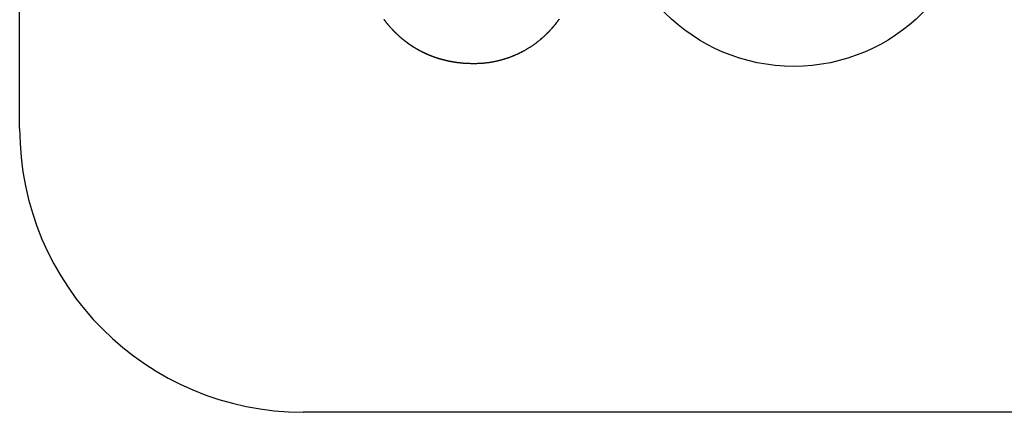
# Model space of a CAD drawing. Extents: x -55 to 3310, y -427 to 1727.
# Tile 5 of 79: x 986.53 to 996.95, y 525.13 to 529.28. Entities that reach past the tile are written whole.
import ezdxf

# ---------------------------------------------------------------- set-up
doc = ezdxf.new("R2010")
doc.units = 0
doc.linetypes.add('DURCHGEHEND', pattern=[0])
doc.layers.add('KF_PASSIO_SUB_15_FRONT', color=7, linetype='DURCHGEHEND')

# ---------------------------------------------------------------- blocks, each defined once
blk = doc.blocks.new('KF_PASSIO_SUB_15_FRONT')
at = {"layer": 'KF_PASSIO_SUB_15_FRONT'}
for p, q in [((-243.75, -393.632), (-243.75, -354.632)), ((-201.75, -396.632), (-240.75, -396.632))]:
    blk.add_line(p, q, dxfattribs=at)
for points in [[(-239.875, -392.504, 0), (-239.876, -392.502, 0), (-239.878, -392.5, 0), (-239.88, -392.498, 0), (-239.881, -392.495, 0), (-239.883, -392.493, 0), (-239.885, -392.491, 0), (-239.886, -392.489, 0), (-239.888, -392.486, 0), (-239.89, -392.484, 0), (-239.891, -392.482, 0), (-239.893, -392.48, 0), (-239.895, -392.478, 0)], [(-239.875, -392.504, 0), (-239.876, -392.502, 0), (-239.878, -392.5, 0), (-239.88, -392.498, 0), (-239.881, -392.495, 0), (-239.883, -392.493, 0), (-239.885, -392.491, 0), (-239.886, -392.489, 0), (-239.888, -392.486, 0), (-239.89, -392.484, 0), (-239.891, -392.482, 0), (-239.893, -392.48, 0), (-239.895, -392.478, 0)], [(-238.044, -392.474, 0), (-238.048, -392.479, 0), (-238.051, -392.484, 0), (-238.055, -392.489, 0), (-238.059, -392.494, 0), (-238.062, -392.499, 0), (-238.066, -392.504, 0), (-238.07, -392.509, 0), (-238.073, -392.514, 0), (-238.077, -392.519, 0), (-238.081, -392.524, 0), (-238.085, -392.529, 0), (-238.089, -392.533, 0), (-238.093, -392.538, 0), (-238.097, -392.543, 0), (-238.101, -392.548, 0), (-238.105, -392.553, 0), (-238.109, -392.557, 0), (-238.113, -392.562, 0), (-238.117, -392.567, 0), (-238.121, -392.571, 0), (-238.125, -392.576, 0), (-238.129, -392.581, 0), (-238.133, -392.585, 0), (-238.137, -392.59, 0), (-238.141, -392.594, 0), (-238.146, -392.599, 0), (-238.15, -392.603, 0), (-238.154, -392.608, 0), (-238.159, -392.612, 0), (-238.163, -392.617, 0), (-238.167, -392.621, 0), (-238.172, -392.625, 0), (-238.176, -392.63, 0), (-238.18, -392.634, 0), (-238.185, -392.638, 0), (-238.189, -392.643, 0), (-238.194, -392.647, 0), (-238.198, -392.651, 0), (-238.203, -392.655, 0), (-238.207, -392.659, 0), (-238.212, -392.664, 0), (-238.216, -392.668, 0), (-238.221, -392.672, 0), (-238.226, -392.676, 0), (-238.23, -392.68, 0), (-238.235, -392.684, 0), (-238.24, -392.688, 0), (-238.244, -392.692, 0), (-238.249, -392.696, 0), (-238.254, -392.7, 0), (-238.259, -392.703, 0), (-238.263, -392.707, 0), (-238.268, -392.711, 0), (-238.273, -392.715, 0), (-238.278, -392.719, 0), (-238.283, -392.722, 0), (-238.288, -392.726, 0), (-238.293, -392.73, 0), (-238.298, -392.734, 0), (-238.303, -392.737, 0), (-238.308, -392.741, 0), (-238.313, -392.744, 0), (-238.318, -392.748, 0), (-238.323, -392.751, 0), (-238.328, -392.755, 0), (-238.333, -392.758, 0), (-238.338, -392.762, 0), (-238.343, -392.765, 0), (-238.348, -392.769, 0), (-238.353, -392.772, 0), (-238.359, -392.775, 0), (-238.364, -392.779, 0), (-238.369, -392.782, 0), (-238.374, -392.785, 0), (-238.38, -392.788, 0), (-238.385, -392.791, 0), (-238.39, -392.795, 0), (-238.395, -392.798, 0), (-238.401, -392.801, 0), (-238.406, -392.804, 0), (-238.411, -392.807, 0), (-238.417, -392.81, 0), (-238.422, -392.813, 0), (-238.428, -392.816, 0), (-238.433, -392.819, 0), (-238.439, -392.821, 0), (-238.444, -392.824, 0), (-238.45, -392.827, 0), (-238.455, -392.83, 0), (-238.461, -392.833, 0), (-238.466, -392.835, 0), (-238.472, -392.838, 0), (-238.477, -392.841, 0), (-238.483, -392.843, 0), (-238.488, -392.846, 0), (-238.494, -392.848, 0), (-238.5, -392.851, 0), (-238.505, -392.854, 0), (-238.511, -392.856, 0), (-238.517, -392.858, 0), (-238.522, -392.861, 0), (-238.528, -392.863, 0), (-238.534, -392.865, 0), (-238.539, -392.868, 0), (-238.545, -392.87, 0), (-238.551, -392.872, 0), (-238.557, -392.875, 0), (-238.563, -392.877, 0), (-238.568, -392.879, 0), (-238.574, -392.881, 0), (-238.58, -392.883, 0), (-238.586, -392.885, 0), (-238.592, -392.887, 0), (-238.598, -392.889, 0), (-238.603, -392.891, 0), (-238.609, -392.893, 0), (-238.615, -392.895, 0), (-238.621, -392.897, 0), (-238.627, -392.898, 0), (-238.633, -392.9, 0), (-238.639, -392.902, 0), (-238.645, -392.904, 0), (-238.651, -392.905, 0), (-238.657, -392.907, 0), (-238.663, -392.909, 0), (-238.669, -392.91, 0), (-238.675, -392.912, 0), (-238.681, -392.913, 0), (-238.687, -392.915, 0), (-238.693, -392.916, 0), (-238.699, -392.918, 0), (-238.705, -392.919, 0), (-238.712, -392.92, 0), (-238.718, -392.922, 0), (-238.724, -392.923, 0), (-238.73, -392.924, 0), (-238.736, -392.925, 0), (-238.742, -392.926, 0), (-238.748, -392.928, 0), (-238.755, -392.929, 0), (-238.761, -392.93, 0), (-238.767, -392.931, 0), (-238.773, -392.932, 0), (-238.779, -392.933, 0), (-238.786, -392.934, 0), (-238.792, -392.934, 0), (-238.798, -392.935, 0), (-238.804, -392.936, 0), (-238.811, -392.937, 0), (-238.817, -392.938, 0), (-238.823, -392.938, 0), (-238.829, -392.939, 0), (-238.836, -392.94, 0), (-238.842, -392.94, 0), (-238.848, -392.941, 0), (-238.855, -392.941, 0), (-238.861, -392.942, 0), (-238.867, -392.942, 0), (-238.874, -392.943, 0), (-238.88, -392.943, 0), (-238.886, -392.943, 0), (-238.893, -392.944, 0), (-238.899, -392.944, 0), (-238.906, -392.944, 0), (-238.912, -392.944, 0), (-238.918, -392.945, 0), (-238.925, -392.945, 0), (-238.931, -392.945, 0), (-238.937, -392.945, 0), (-238.944, -392.945, 0)], [(-238.046, -392.477, 0), (-238.05, -392.482, 0), (-238.053, -392.487, 0), (-238.057, -392.492, 0), (-238.061, -392.497, 0), (-238.064, -392.502, 0), (-238.068, -392.507, 0), (-238.072, -392.512, 0), (-238.076, -392.517, 0), (-238.08, -392.522, 0), (-238.084, -392.527, 0), (-238.087, -392.532, 0), (-238.091, -392.537, 0), (-238.095, -392.541, 0), (-238.099, -392.546, 0), (-238.103, -392.551, 0), (-238.107, -392.556, 0), (-238.111, -392.561, 0), (-238.115, -392.565, 0), (-238.119, -392.57, 0), (-238.124, -392.575, 0), (-238.128, -392.579, 0), (-238.132, -392.584, 0), (-238.136, -392.588, 0), (-238.14, -392.593, 0), (-238.145, -392.598, 0), (-238.149, -392.602, 0), (-238.153, -392.607, 0), (-238.157, -392.611, 0), (-238.162, -392.616, 0), (-238.166, -392.62, 0), (-238.171, -392.624, 0), (-238.175, -392.629, 0), (-238.179, -392.633, 0), (-238.184, -392.637, 0), (-238.188, -392.642, 0), (-238.193, -392.646, 0), (-238.197, -392.65, 0), (-238.202, -392.655, 0), (-238.206, -392.659, 0), (-238.211, -392.663, 0), (-238.216, -392.667, 0), (-238.22, -392.671, 0), (-238.225, -392.675, 0), (-238.23, -392.679, 0), (-238.234, -392.683, 0), (-238.239, -392.687, 0), (-238.244, -392.691, 0), (-238.249, -392.695, 0), (-238.253, -392.699, 0), (-238.258, -392.703, 0), (-238.263, -392.707, 0), (-238.268, -392.711, 0), (-238.273, -392.715, 0), (-238.278, -392.719, 0), (-238.283, -392.722, 0), (-238.288, -392.726, 0), (-238.293, -392.73, 0), (-238.298, -392.733, 0), (-238.303, -392.737, 0), (-238.308, -392.741, 0), (-238.313, -392.744, 0), (-238.318, -392.748, 0), (-238.323, -392.751, 0), (-238.328, -392.755, 0), (-238.333, -392.758, 0), (-238.338, -392.762, 0), (-238.343, -392.765, 0), (-238.348, -392.769, 0), (-238.354, -392.772, 0), (-238.359, -392.775, 0), (-238.364, -392.779, 0), (-238.369, -392.782, 0), (-238.375, -392.785, 0), (-238.38, -392.789, 0), (-238.385, -392.792, 0), (-238.391, -392.795, 0), (-238.396, -392.798, 0), (-238.401, -392.801, 0), (-238.407, -392.804, 0), (-238.412, -392.807, 0), (-238.417, -392.81, 0), (-238.423, -392.813, 0), (-238.428, -392.816, 0), (-238.434, -392.819, 0), (-238.439, -392.822, 0), (-238.445, -392.825, 0), (-238.45, -392.828, 0), (-238.456, -392.83, 0), (-238.461, -392.833, 0), (-238.467, -392.836, 0), (-238.472, -392.839, 0), (-238.478, -392.841, 0), (-238.484, -392.844, 0), (-238.489, -392.846, 0), (-238.495, -392.849, 0), (-238.501, -392.852, 0), (-238.506, -392.854, 0), (-238.512, -392.856, 0), (-238.518, -392.859, 0), (-238.523, -392.861, 0), (-238.529, -392.864, 0), (-238.535, -392.866, 0), (-238.541, -392.868, 0), (-238.546, -392.871, 0), (-238.552, -392.873, 0), (-238.558, -392.875, 0), (-238.564, -392.877, 0), (-238.57, -392.879, 0), (-238.575, -392.881, 0), (-238.581, -392.884, 0), (-238.587, -392.886, 0), (-238.593, -392.888, 0), (-238.599, -392.89, 0), (-238.605, -392.891, 0), (-238.611, -392.893, 0), (-238.617, -392.895, 0), (-238.623, -392.897, 0), (-238.629, -392.899, 0), (-238.635, -392.901, 0), (-238.64, -392.902, 0), (-238.646, -392.904, 0), (-238.652, -392.906, 0), (-238.658, -392.907, 0), (-238.664, -392.909, 0), (-238.671, -392.911, 0), (-238.677, -392.912, 0), (-238.683, -392.914, 0), (-238.689, -392.915, 0), (-238.695, -392.916, 0), (-238.701, -392.918, 0), (-238.707, -392.919, 0), (-238.713, -392.921, 0), (-238.719, -392.922, 0), (-238.725, -392.923, 0), (-238.731, -392.924, 0), (-238.737, -392.926, 0), (-238.744, -392.927, 0), (-238.75, -392.928, 0), (-238.756, -392.929, 0), (-238.762, -392.93, 0), (-238.768, -392.931, 0), (-238.774, -392.932, 0), (-238.781, -392.933, 0), (-238.787, -392.934, 0), (-238.793, -392.935, 0), (-238.799, -392.935, 0), (-238.805, -392.936, 0), (-238.812, -392.937, 0), (-238.818, -392.938, 0), (-238.824, -392.938, 0), (-238.83, -392.939, 0), (-238.837, -392.94, 0), (-238.843, -392.94, 0), (-238.849, -392.941, 0), (-238.856, -392.941, 0), (-238.862, -392.942, 0), (-238.868, -392.942, 0), (-238.874, -392.943, 0), (-238.881, -392.943, 0), (-238.887, -392.943, 0), (-238.893, -392.944, 0), (-238.9, -392.944, 0), (-238.906, -392.944, 0), (-238.912, -392.944, 0), (-238.919, -392.945, 0), (-238.925, -392.945, 0), (-238.931, -392.945, 0), (-238.938, -392.945, 0), (-238.944, -392.945, 0)], [(-238.944, -392.945, 0), (-238.948, -392.945, 0), (-238.952, -392.945, 0), (-238.956, -392.945, 0), (-238.96, -392.945, 0), (-238.964, -392.945, 0), (-238.967, -392.945, 0), (-238.971, -392.945, 0), (-238.975, -392.945, 0), (-238.979, -392.945, 0), (-238.983, -392.944, 0), (-238.987, -392.944, 0), (-238.991, -392.944, 0), (-238.995, -392.944, 0), (-238.999, -392.944, 0), (-239.002, -392.944, 0), (-239.006, -392.944, 0), (-239.01, -392.943, 0), (-239.014, -392.943, 0), (-239.018, -392.943, 0), (-239.022, -392.943, 0), (-239.026, -392.943, 0), (-239.03, -392.942, 0), (-239.033, -392.942, 0), (-239.037, -392.942, 0), (-239.041, -392.942, 0), (-239.045, -392.941, 0), (-239.049, -392.941, 0), (-239.053, -392.941, 0), (-239.057, -392.94, 0), (-239.06, -392.94, 0), (-239.064, -392.94, 0), (-239.068, -392.939, 0), (-239.072, -392.939, 0), (-239.076, -392.939, 0), (-239.079, -392.938, 0), (-239.083, -392.938, 0), (-239.087, -392.938, 0), (-239.091, -392.937, 0), (-239.095, -392.937, 0), (-239.098, -392.936, 0), (-239.102, -392.936, 0), (-239.106, -392.935, 0), (-239.11, -392.935, 0), (-239.114, -392.935, 0), (-239.117, -392.934, 0), (-239.121, -392.934, 0), (-239.125, -392.933, 0), (-239.129, -392.933, 0), (-239.132, -392.932, 0), (-239.136, -392.931, 0), (-239.14, -392.931, 0), (-239.144, -392.93, 0), (-239.147, -392.93, 0), (-239.151, -392.929, 0), (-239.155, -392.929, 0), (-239.159, -392.928, 0), (-239.162, -392.927, 0), (-239.166, -392.927, 0), (-239.17, -392.926, 0), (-239.173, -392.926, 0), (-239.177, -392.925, 0), (-239.181, -392.924, 0), (-239.185, -392.924, 0), (-239.188, -392.923, 0), (-239.192, -392.922, 0), (-239.196, -392.921, 0), (-239.199, -392.921, 0), (-239.203, -392.92, 0), (-239.207, -392.919, 0), (-239.21, -392.918, 0), (-239.214, -392.918, 0), (-239.218, -392.917, 0), (-239.221, -392.916, 0), (-239.225, -392.915, 0), (-239.229, -392.915, 0), (-239.232, -392.914, 0), (-239.236, -392.913, 0), (-239.24, -392.912, 0), (-239.243, -392.911, 0), (-239.247, -392.91, 0), (-239.25, -392.909, 0), (-239.254, -392.909, 0), (-239.258, -392.908, 0), (-239.261, -392.907, 0), (-239.265, -392.906, 0), (-239.268, -392.905, 0), (-239.272, -392.904, 0), (-239.276, -392.903, 0), (-239.279, -392.902, 0), (-239.283, -392.901, 0), (-239.286, -392.9, 0), (-239.29, -392.899, 0), (-239.294, -392.898, 0), (-239.297, -392.897, 0), (-239.301, -392.896, 0), (-239.304, -392.895, 0), (-239.308, -392.894, 0), (-239.311, -392.893, 0), (-239.315, -392.892, 0), (-239.318, -392.891, 0), (-239.322, -392.89, 0), (-239.325, -392.889, 0), (-239.329, -392.887, 0), (-239.332, -392.886, 0), (-239.336, -392.885, 0), (-239.339, -392.884, 0), (-239.343, -392.883, 0), (-239.346, -392.882, 0), (-239.35, -392.88, 0), (-239.353, -392.879, 0), (-239.357, -392.878, 0), (-239.36, -392.877, 0), (-239.364, -392.876, 0), (-239.367, -392.874, 0), (-239.371, -392.873, 0), (-239.374, -392.872, 0), (-239.378, -392.871, 0), (-239.381, -392.869, 0), (-239.384, -392.868, 0), (-239.388, -392.867, 0), (-239.391, -392.865, 0), (-239.395, -392.864, 0), (-239.398, -392.863, 0), (-239.402, -392.861, 0), (-239.405, -392.86, 0), (-239.408, -392.859, 0), (-239.412, -392.857, 0), (-239.415, -392.856, 0), (-239.419, -392.855, 0), (-239.422, -392.853, 0), (-239.425, -392.852, 0), (-239.429, -392.85, 0), (-239.432, -392.849, 0), (-239.435, -392.847, 0), (-239.439, -392.846, 0), (-239.442, -392.844, 0), (-239.445, -392.843, 0), (-239.449, -392.841, 0), (-239.452, -392.84, 0), (-239.455, -392.838, 0), (-239.459, -392.837, 0), (-239.462, -392.835, 0), (-239.465, -392.834, 0), (-239.469, -392.832, 0), (-239.472, -392.831, 0), (-239.475, -392.829, 0), (-239.478, -392.828, 0), (-239.482, -392.826, 0), (-239.485, -392.824, 0), (-239.488, -392.823, 0), (-239.491, -392.821, 0), (-239.495, -392.819, 0), (-239.498, -392.818, 0), (-239.501, -392.816, 0), (-239.504, -392.814, 0), (-239.508, -392.813, 0), (-239.511, -392.811, 0), (-239.514, -392.809, 0), (-239.517, -392.808, 0), (-239.521, -392.806, 0), (-239.524, -392.804, 0), (-239.527, -392.802, 0), (-239.53, -392.801, 0), (-239.533, -392.799, 0), (-239.536, -392.797, 0), (-239.54, -392.795, 0), (-239.543, -392.793, 0), (-239.546, -392.792, 0), (-239.549, -392.79, 0), (-239.552, -392.788, 0), (-239.555, -392.786, 0), (-239.559, -392.784, 0), (-239.562, -392.782, 0), (-239.565, -392.781, 0), (-239.568, -392.779, 0), (-239.571, -392.777, 0), (-239.574, -392.775, 0), (-239.577, -392.773, 0), (-239.58, -392.771, 0), (-239.583, -392.769, 0), (-239.586, -392.767, 0), (-239.59, -392.765, 0), (-239.593, -392.763, 0), (-239.596, -392.761, 0), (-239.599, -392.759, 0), (-239.602, -392.757, 0), (-239.605, -392.755, 0), (-239.608, -392.753, 0), (-239.611, -392.751, 0), (-239.614, -392.749, 0), (-239.617, -392.747, 0), (-239.62, -392.745, 0), (-239.623, -392.743, 0), (-239.626, -392.741, 0), (-239.629, -392.739, 0), (-239.632, -392.737, 0), (-239.635, -392.735, 0), (-239.638, -392.732, 0), (-239.641, -392.73, 0), (-239.644, -392.728, 0), (-239.647, -392.726, 0), (-239.65, -392.724, 0), (-239.653, -392.722, 0), (-239.655, -392.719, 0), (-239.658, -392.717, 0), (-239.661, -392.715, 0), (-239.664, -392.713, 0), (-239.667, -392.711, 0), (-239.67, -392.708, 0), (-239.673, -392.706, 0), (-239.676, -392.704, 0), (-239.679, -392.702, 0), (-239.682, -392.699, 0), (-239.684, -392.697, 0), (-239.687, -392.695, 0), (-239.69, -392.692, 0), (-239.693, -392.69, 0), (-239.696, -392.688, 0), (-239.699, -392.685, 0), (-239.701, -392.683, 0), (-239.704, -392.681, 0), (-239.707, -392.678, 0), (-239.71, -392.676, 0), (-239.713, -392.674, 0), (-239.715, -392.671, 0), (-239.718, -392.669, 0), (-239.721, -392.666, 0), (-239.724, -392.664, 0), (-239.727, -392.662, 0), (-239.729, -392.659, 0), (-239.732, -392.657, 0), (-239.735, -392.654, 0), (-239.738, -392.652, 0), (-239.74, -392.649, 0), (-239.743, -392.647, 0), (-239.746, -392.644, 0), (-239.748, -392.642, 0), (-239.751, -392.639, 0), (-239.754, -392.637, 0), (-239.756, -392.634, 0), (-239.759, -392.632, 0), (-239.762, -392.629, 0), (-239.765, -392.627, 0), (-239.767, -392.624, 0), (-239.77, -392.621, 0), (-239.772, -392.619, 0), (-239.775, -392.616, 0), (-239.778, -392.614, 0), (-239.78, -392.611, 0), (-239.783, -392.608, 0), (-239.786, -392.606, 0), (-239.788, -392.603, 0), (-239.791, -392.6, 0), (-239.793, -392.598, 0), (-239.796, -392.595, 0), (-239.799, -392.592, 0), (-239.801, -392.59, 0), (-239.804, -392.587, 0), (-239.806, -392.584, 0), (-239.809, -392.581, 0), (-239.811, -392.579, 0), (-239.814, -392.576, 0), (-239.816, -392.573, 0), (-239.819, -392.57, 0), (-239.821, -392.568, 0), (-239.824, -392.565, 0), (-239.826, -392.562, 0), (-239.829, -392.559, 0), (-239.831, -392.556, 0), (-239.834, -392.554, 0), (-239.836, -392.551, 0), (-239.839, -392.548, 0), (-239.841, -392.545, 0), (-239.844, -392.542, 0), (-239.846, -392.539, 0), (-239.848, -392.537, 0), (-239.851, -392.534, 0), (-239.853, -392.531, 0), (-239.856, -392.528, 0), (-239.858, -392.525, 0), (-239.861, -392.522, 0), (-239.863, -392.519, 0), (-239.865, -392.516, 0), (-239.868, -392.513, 0), (-239.87, -392.51, 0), (-239.872, -392.507, 0), (-239.875, -392.504, 0)], [(-238.944, -392.945, 0), (-238.948, -392.945, 0), (-238.952, -392.945, 0), (-238.956, -392.945, 0), (-238.959, -392.945, 0), (-238.963, -392.945, 0), (-238.967, -392.945, 0), (-238.971, -392.945, 0), (-238.975, -392.945, 0), (-238.979, -392.945, 0), (-238.983, -392.944, 0), (-238.986, -392.944, 0), (-238.99, -392.944, 0), (-238.994, -392.944, 0), (-238.998, -392.944, 0), (-239.002, -392.944, 0), (-239.006, -392.944, 0), (-239.01, -392.943, 0), (-239.013, -392.943, 0), (-239.017, -392.943, 0), (-239.021, -392.943, 0), (-239.025, -392.943, 0), (-239.029, -392.942, 0), (-239.033, -392.942, 0), (-239.036, -392.942, 0), (-239.04, -392.942, 0), (-239.044, -392.941, 0), (-239.048, -392.941, 0), (-239.052, -392.941, 0), (-239.055, -392.941, 0), (-239.059, -392.94, 0), (-239.063, -392.94, 0), (-239.067, -392.94, 0), (-239.071, -392.939, 0), (-239.074, -392.939, 0), (-239.078, -392.938, 0), (-239.082, -392.938, 0), (-239.086, -392.938, 0), (-239.09, -392.937, 0), (-239.093, -392.937, 0), (-239.097, -392.936, 0), (-239.101, -392.936, 0), (-239.105, -392.936, 0), (-239.108, -392.935, 0), (-239.112, -392.935, 0), (-239.116, -392.934, 0), (-239.12, -392.934, 0), (-239.123, -392.933, 0), (-239.127, -392.933, 0), (-239.131, -392.932, 0), (-239.135, -392.932, 0), (-239.138, -392.931, 0), (-239.142, -392.931, 0), (-239.146, -392.93, 0), (-239.15, -392.929, 0), (-239.153, -392.929, 0), (-239.157, -392.928, 0), (-239.161, -392.928, 0), (-239.164, -392.927, 0), (-239.168, -392.926, 0), (-239.172, -392.926, 0), (-239.176, -392.925, 0), (-239.179, -392.924, 0), (-239.183, -392.924, 0), (-239.187, -392.923, 0), (-239.19, -392.922, 0), (-239.194, -392.922, 0), (-239.198, -392.921, 0), (-239.201, -392.92, 0), (-239.205, -392.92, 0), (-239.209, -392.919, 0), (-239.212, -392.918, 0), (-239.216, -392.917, 0), (-239.22, -392.916, 0), (-239.223, -392.916, 0), (-239.227, -392.915, 0), (-239.231, -392.914, 0), (-239.234, -392.913, 0), (-239.238, -392.912, 0), (-239.241, -392.912, 0), (-239.245, -392.911, 0), (-239.249, -392.91, 0), (-239.252, -392.909, 0), (-239.256, -392.908, 0), (-239.26, -392.907, 0), (-239.263, -392.906, 0), (-239.267, -392.905, 0), (-239.27, -392.904, 0), (-239.274, -392.903, 0), (-239.277, -392.902, 0), (-239.281, -392.902, 0), (-239.285, -392.901, 0), (-239.288, -392.9, 0), (-239.292, -392.899, 0), (-239.295, -392.898, 0), (-239.299, -392.897, 0), (-239.302, -392.895, 0), (-239.306, -392.894, 0), (-239.31, -392.893, 0), (-239.313, -392.892, 0), (-239.317, -392.891, 0), (-239.32, -392.89, 0), (-239.324, -392.889, 0), (-239.327, -392.888, 0), (-239.331, -392.887, 0), (-239.334, -392.886, 0), (-239.338, -392.885, 0), (-239.341, -392.883, 0), (-239.345, -392.882, 0), (-239.348, -392.881, 0), (-239.352, -392.88, 0), (-239.355, -392.879, 0), (-239.359, -392.877, 0), (-239.362, -392.876, 0), (-239.366, -392.875, 0), (-239.369, -392.874, 0), (-239.373, -392.872, 0), (-239.376, -392.871, 0), (-239.38, -392.87, 0), (-239.383, -392.869, 0), (-239.386, -392.867, 0), (-239.39, -392.866, 0), (-239.393, -392.865, 0), (-239.397, -392.863, 0), (-239.4, -392.862, 0), (-239.404, -392.861, 0), (-239.407, -392.859, 0), (-239.41, -392.858, 0), (-239.414, -392.857, 0), (-239.417, -392.855, 0), (-239.421, -392.854, 0), (-239.424, -392.852, 0), (-239.427, -392.851, 0), (-239.431, -392.849, 0), (-239.434, -392.848, 0), (-239.437, -392.847, 0), (-239.441, -392.845, 0), (-239.444, -392.844, 0), (-239.447, -392.842, 0), (-239.451, -392.841, 0), (-239.454, -392.839, 0), (-239.457, -392.837, 0), (-239.461, -392.836, 0), (-239.464, -392.834, 0), (-239.467, -392.833, 0), (-239.471, -392.831, 0), (-239.474, -392.83, 0), (-239.477, -392.828, 0), (-239.481, -392.826, 0), (-239.484, -392.825, 0), (-239.487, -392.823, 0), (-239.49, -392.822, 0), (-239.494, -392.82, 0), (-239.497, -392.818, 0), (-239.5, -392.817, 0), (-239.503, -392.815, 0), (-239.507, -392.813, 0), (-239.51, -392.812, 0), (-239.513, -392.81, 0), (-239.516, -392.808, 0), (-239.52, -392.806, 0), (-239.523, -392.805, 0), (-239.526, -392.803, 0), (-239.529, -392.801, 0), (-239.532, -392.799, 0), (-239.536, -392.798, 0), (-239.539, -392.796, 0), (-239.542, -392.794, 0), (-239.545, -392.792, 0), (-239.548, -392.79, 0), (-239.551, -392.788, 0), (-239.555, -392.787, 0), (-239.558, -392.785, 0), (-239.561, -392.783, 0), (-239.564, -392.781, 0), (-239.567, -392.779, 0), (-239.57, -392.777, 0), (-239.573, -392.775, 0), (-239.577, -392.773, 0), (-239.58, -392.771, 0), (-239.583, -392.769, 0), (-239.586, -392.767, 0), (-239.589, -392.766, 0), (-239.592, -392.764, 0), (-239.595, -392.762, 0), (-239.598, -392.76, 0), (-239.601, -392.758, 0), (-239.604, -392.756, 0), (-239.607, -392.754, 0), (-239.61, -392.751, 0), (-239.613, -392.749, 0), (-239.616, -392.747, 0), (-239.619, -392.745, 0), (-239.622, -392.743, 0), (-239.625, -392.741, 0), (-239.628, -392.739, 0), (-239.631, -392.737, 0), (-239.634, -392.735, 0), (-239.637, -392.733, 0), (-239.64, -392.731, 0), (-239.643, -392.728, 0), (-239.646, -392.726, 0), (-239.649, -392.724, 0), (-239.652, -392.722, 0), (-239.655, -392.72, 0), (-239.658, -392.717, 0), (-239.661, -392.715, 0), (-239.664, -392.713, 0), (-239.667, -392.711, 0), (-239.67, -392.709, 0), (-239.673, -392.706, 0), (-239.676, -392.704, 0), (-239.678, -392.702, 0), (-239.681, -392.699, 0), (-239.684, -392.697, 0), (-239.687, -392.695, 0), (-239.69, -392.693, 0), (-239.693, -392.69, 0), (-239.696, -392.688, 0), (-239.699, -392.686, 0), (-239.701, -392.683, 0), (-239.704, -392.681, 0), (-239.707, -392.678, 0), (-239.71, -392.676, 0), (-239.713, -392.674, 0), (-239.715, -392.671, 0), (-239.718, -392.669, 0), (-239.721, -392.666, 0), (-239.724, -392.664, 0), (-239.727, -392.662, 0), (-239.729, -392.659, 0), (-239.732, -392.657, 0), (-239.735, -392.654, 0), (-239.738, -392.652, 0), (-239.74, -392.649, 0), (-239.743, -392.647, 0), (-239.746, -392.644, 0), (-239.748, -392.642, 0), (-239.751, -392.639, 0), (-239.754, -392.637, 0), (-239.757, -392.634, 0), (-239.759, -392.632, 0), (-239.762, -392.629, 0), (-239.765, -392.626, 0), (-239.767, -392.624, 0), (-239.77, -392.621, 0), (-239.773, -392.619, 0), (-239.775, -392.616, 0), (-239.778, -392.613, 0), (-239.78, -392.611, 0), (-239.783, -392.608, 0), (-239.786, -392.606, 0), (-239.788, -392.603, 0), (-239.791, -392.6, 0), (-239.793, -392.598, 0), (-239.796, -392.595, 0), (-239.799, -392.592, 0), (-239.801, -392.589, 0), (-239.804, -392.587, 0), (-239.806, -392.584, 0), (-239.809, -392.581, 0), (-239.811, -392.579, 0), (-239.814, -392.576, 0), (-239.816, -392.573, 0), (-239.819, -392.57, 0), (-239.821, -392.568, 0), (-239.824, -392.565, 0), (-239.826, -392.562, 0), (-239.829, -392.559, 0), (-239.831, -392.556, 0), (-239.834, -392.554, 0), (-239.836, -392.551, 0), (-239.839, -392.548, 0), (-239.841, -392.545, 0), (-239.844, -392.542, 0), (-239.846, -392.539, 0), (-239.849, -392.536, 0), (-239.851, -392.534, 0), (-239.853, -392.531, 0), (-239.856, -392.528, 0), (-239.858, -392.525, 0), (-239.861, -392.522, 0), (-239.863, -392.519, 0), (-239.865, -392.516, 0), (-239.868, -392.513, 0), (-239.87, -392.51, 0), (-239.872, -392.507, 0), (-239.875, -392.504, 0)]]:
    blk.add_polyline3d(points, dxfattribs=at)
blk.add_circle((-235.562, -391.049), 1.924, dxfattribs=at)
blk.add_circle((-235.562, -391.049), 1.924, dxfattribs=at)
blk.add_arc((-240.75, -393.632), 3, 180, 270, dxfattribs=at)

msp = doc.modelspace()

# ---------------------------------------------------------------- block references
at = {"layer": 'KF_PASSIO_SUB_15_FRONT'}
msp.add_blockref('KF_PASSIO_SUB_15_FRONT', (1230.283, 921.763), dxfattribs=at)

doc.saveas('drawing.dxf')
